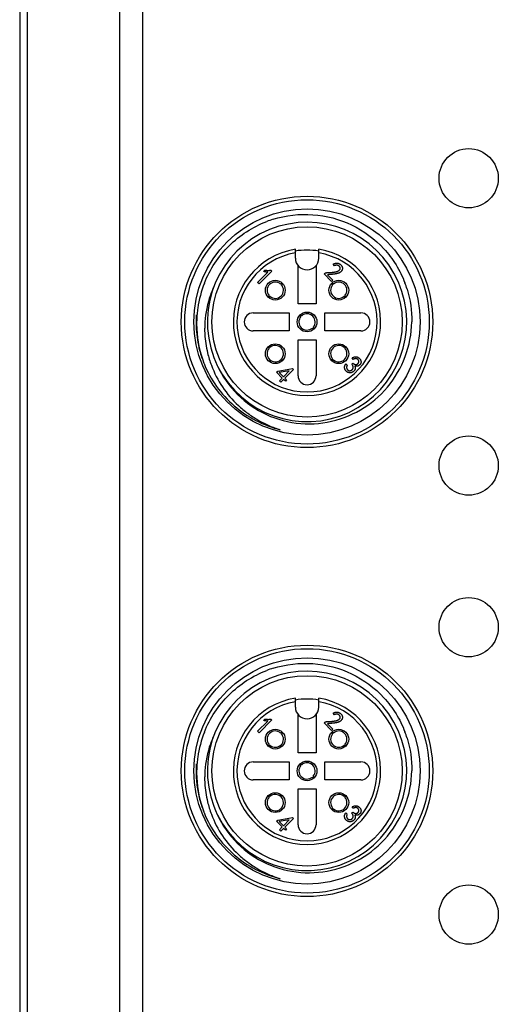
# Model space of a CAD drawing. Header units: inches. Extents: x 0 to 891, y 0 to 630.
# Tile 9 of 19: x 303 to 330, y 345 to 399. Entities that reach past the tile are written whole.
import ezdxf

# ---------------------------------------------------------------- set-up
doc = ezdxf.new("R2010")
doc.units = ezdxf.units.IN
doc.header["$MEASUREMENT"] = 0
doc.layers.add('Visible', color=7, linetype='Continuous')

msp = doc.modelspace()

# ---------------------------------------------------------------- linework, layer by layer
at = {"layer": 'Visible'}
for p, q in [((303.156, 427.086), (303.156, 238.086)), ((303.584, 238.086), (303.584, 427.086)), ((308.719, 427.086), (308.719, 238.086)), ((310.005, 238.086), (310.005, 427.086)), ((318.506, 386.136), (318.506, 386.634)), ((319.806, 386.136), (319.806, 386.634)), ((316.73, 385.395), (316.809, 385.474)), ((317.144, 385.47), (317.193, 385.42)), ((318.656, 383.586), (318.656, 385.72)), ((319.656, 385.72), (319.656, 383.586)), ((320.684, 385.716), (320.618, 385.807)), ((316.399, 384.791), (316.97, 385.362)), ((317.193, 385.42), (316.482, 384.709)), ((320.105, 385.261), (320.122, 385.277)), ((320.523, 384.843), (320.105, 385.261)), ((320.3, 385.215), (320.598, 384.918)), ((320.598, 384.918), (320.523, 384.843)), ((316.482, 384.709), (316.399, 384.791)), ((317.687, 384.695), (317.741, 384.745)), ((317.78, 384.706), (317.73, 384.653)), ((317.741, 384.745), (317.757, 384.76)), ((317.795, 384.722), (317.78, 384.706)), ((320.582, 384.653), (320.517, 384.722)), ((320.555, 384.76), (320.625, 384.695)), ((316.982, 383.985), (316.997, 384.001)), ((316.997, 384.001), (317.047, 384.055)), ((317.036, 383.962), (317.02, 383.947)), ((317.089, 384.012), (317.036, 383.962)), ((321.293, 383.947), (321.223, 384.012)), ((321.265, 384.055), (321.331, 383.985)), ((319.656, 383.586), (318.656, 383.586)), ((316.156, 383.086), (318.156, 383.086)), ((318.156, 383.086), (318.156, 382.086)), ((318.815, 382.885), (318.75, 382.955)), ((318.787, 382.992), (318.857, 382.927)), ((320.156, 382.086), (320.156, 383.086)), ((320.156, 383.086), (322.156, 383.086)), ((319.525, 382.179), (319.455, 382.244)), ((319.498, 382.287), (319.563, 382.217)), ((318.156, 382.086), (316.156, 382.086)), ((322.156, 382.086), (320.156, 382.086)), ((317.047, 381.117), (316.982, 381.187)), ((317.02, 381.225), (317.089, 381.16)), ((318.656, 379.586), (318.656, 381.586)), ((318.656, 381.586), (319.656, 381.586)), ((319.656, 381.586), (319.656, 379.586)), ((321.223, 381.16), (321.277, 381.21)), ((321.316, 381.171), (321.265, 381.117)), ((321.277, 381.21), (321.293, 381.225)), ((321.331, 381.187), (321.316, 381.171)), ((317.73, 380.519), (317.795, 380.449)), ((320.532, 380.465), (320.582, 380.519)), ((321.731, 380.503), (321.669, 380.59)), ((317.523, 379.851), (318.342, 379.999)), ((317.757, 380.411), (317.687, 380.476)), ((318.342, 379.999), (318.404, 379.937)), ((320.517, 380.449), (320.532, 380.465)), ((320.571, 380.426), (320.555, 380.411)), ((320.625, 380.476), (320.571, 380.426)), ((321.31, 380.247), (321.396, 380.184)), ((321.645, 380.242), (321.698, 380.296)), ((317.453, 379.78), (317.523, 379.851)), ((317.771, 379.462), (317.453, 379.78)), ((318.168, 379.859), (317.61, 379.764)), ((317.61, 379.764), (317.841, 379.532)), ((317.614, 379.305), (317.771, 379.462)), ((317.841, 379.532), (318.168, 379.859)), ((318.404, 379.937), (317.92, 379.454)), ((317.92, 379.454), (318.019, 379.354)), ((317.693, 379.226), (317.614, 379.305)), ((317.85, 379.383), (317.693, 379.226)), ((317.949, 379.284), (317.85, 379.383)), ((318.019, 379.354), (317.949, 379.284)), ((318.506, 361.136), (318.506, 361.634)), ((319.806, 361.136), (319.806, 361.634)), ((320.684, 360.716), (320.618, 360.807)), ((316.399, 359.791), (316.97, 360.362)), ((317.193, 360.42), (316.482, 359.709)), ((316.73, 360.395), (316.809, 360.474)), ((317.144, 360.47), (317.193, 360.42)), ((318.656, 358.586), (318.656, 360.72)), ((319.656, 360.72), (319.656, 358.586)), ((320.105, 360.261), (320.122, 360.277)), ((320.523, 359.843), (320.105, 360.261)), ((316.482, 359.709), (316.399, 359.791)), ((317.687, 359.695), (317.741, 359.745)), ((317.78, 359.706), (317.73, 359.653)), ((317.741, 359.745), (317.757, 359.76)), ((317.795, 359.722), (317.78, 359.706)), ((320.3, 360.215), (320.598, 359.918)), ((320.582, 359.653), (320.517, 359.722)), ((320.598, 359.918), (320.523, 359.843)), ((320.555, 359.76), (320.625, 359.695)), ((316.982, 358.985), (316.997, 359.001)), ((316.997, 359.001), (317.047, 359.055)), ((317.036, 358.962), (317.02, 358.947)), ((317.089, 359.012), (317.036, 358.962)), ((319.656, 358.586), (318.656, 358.586)), ((321.293, 358.947), (321.223, 359.012)), ((321.265, 359.055), (321.331, 358.985)), ((316.156, 358.086), (318.156, 358.086)), ((318.156, 358.086), (318.156, 357.086)), ((320.156, 357.086), (320.156, 358.086)), ((320.156, 358.086), (322.156, 358.086)), ((318.815, 357.885), (318.75, 357.955)), ((318.787, 357.992), (318.857, 357.927)), ((318.156, 357.086), (316.156, 357.086)), ((319.525, 357.179), (319.455, 357.244)), ((319.498, 357.287), (319.563, 357.217)), ((322.156, 357.086), (320.156, 357.086)), ((318.656, 354.586), (318.656, 356.586)), ((318.656, 356.586), (319.656, 356.586)), ((319.656, 356.586), (319.656, 354.586)), ((317.047, 356.117), (316.982, 356.187)), ((317.02, 356.225), (317.089, 356.16)), ((321.223, 356.16), (321.277, 356.21)), ((321.316, 356.171), (321.265, 356.117)), ((321.277, 356.21), (321.293, 356.225)), ((321.331, 356.187), (321.316, 356.171)), ((317.757, 355.411), (317.687, 355.476)), ((317.73, 355.519), (317.795, 355.449)), ((320.517, 355.449), (320.532, 355.465)), ((320.532, 355.465), (320.582, 355.519)), ((320.571, 355.426), (320.555, 355.411)), ((320.625, 355.476), (320.571, 355.426)), ((321.645, 355.242), (321.698, 355.296)), ((321.731, 355.503), (321.669, 355.59)), ((317.453, 354.78), (317.523, 354.851)), ((317.771, 354.462), (317.453, 354.78)), ((317.523, 354.851), (318.342, 354.999)), ((318.168, 354.859), (317.61, 354.764)), ((317.61, 354.764), (317.841, 354.532)), ((317.841, 354.532), (318.168, 354.859)), ((318.404, 354.937), (317.92, 354.454)), ((318.342, 354.999), (318.404, 354.937)), ((321.31, 355.247), (321.396, 355.184)), ((317.614, 354.305), (317.771, 354.462)), ((317.693, 354.226), (317.614, 354.305)), ((317.85, 354.383), (317.693, 354.226)), ((317.949, 354.284), (317.85, 354.383)), ((317.92, 354.454), (318.019, 354.354)), ((318.019, 354.354), (317.949, 354.284))]:
    msp.add_line(p, q, dxfattribs=at)
for centre, radius in [((328.156, 390.586), 1.65), ((319.156, 382.586), 7), ((319.156, 382.586), 6.805), ((319.156, 382.586), 6.3), ((319.156, 382.586), 5.3), ((317.388, 384.354), 0.55), ((320.924, 384.354), 0.55), ((319.156, 382.586), 0.55), ((317.388, 380.818), 0.55), ((320.924, 380.818), 0.55), ((328.156, 374.586), 1.65), ((328.156, 365.586), 1.65), ((319.156, 357.586), 7), ((319.156, 357.586), 6.805), ((319.156, 357.586), 6.3), ((319.156, 357.586), 5.3), ((317.388, 359.354), 0.55), ((320.924, 359.354), 0.55), ((319.156, 357.586), 0.55), ((317.388, 355.818), 0.55), ((320.924, 355.818), 0.55), ((328.156, 349.586), 1.65)]:
    msp.add_circle(centre, radius, dxfattribs=at)
for centre, radius, start, end in [((319.04, 382.616), 5.956, 107.3246, 110.9474), ((319.156, 382.586), 5.55, 206.2662, 200.826), ((319.156, 382.586), 4.1, 99.122, 80.878), ((319.156, 382.586), 4, 80.6427, 99.3573), ((319.156, 382.586), 3.9, 99.5941, 80.4059), ((319.156, 386.136), 0.65, 180, 0), ((319.196, 382.472), 6.188, 158.3989, 171.8391), ((317.388, 384.354), 0.454, 48.8022, 221.1978), ((317.388, 384.354), 0.454, 228.8022, 41.1978), ((320.924, 384.354), 0.454, 138.8022, 311.1978), ((320.924, 384.354), 0.454, 318.8022, 131.1978), ((319.092, 382.676), 5.895, 17.1313, 20.7396), ((319.192, 382.474), 6.184, 171.8501, 174.8539), ((319.298, 382.585), 6.324, 176.3943, 180.0225), ((319.136, 382.478), 6.128, 175.4083, 178.9955), ((319.172, 382.476), 6.164, 174.8551, 175.4114), ((316.156, 382.586), 0.5, 90, 270), ((319.156, 382.586), 0.454, 138.8022, 311.1978), ((319.156, 382.586), 0.454, 318.8022, 131.1978), ((322.156, 382.586), 0.5, 270, 90), ((319.302, 382.585), 6.327, 180.0231, 183.6473), ((319.184, 382.573), 6.209, 183.6037, 194.6057), ((319.112, 382.479), 6.104, 179.0004, 182.693), ((319.186, 382.491), 6.178, 182.7656, 200.7858), ((320.049, 382.144), 6.594, 176.1626, 179.1024), ((317.388, 380.818), 0.454, 138.8022, 311.1978), ((317.388, 380.818), 0.454, 318.8022, 131.1978), ((320.924, 380.818), 0.454, 48.8022, 221.1978), ((320.924, 380.818), 0.454, 228.8022, 41.1978), ((318.984, 382.529), 6.005, 194.6788, 198.4231), ((319.017, 382.539), 6.039, 198.4215, 201.7182), ((319.556, 382.307), 6.111, 193.6703, 197.0512), ((319.492, 382.287), 6.044, 197.0489, 200.4676), ((319.019, 382.54), 6.041, 201.718, 202.1175), ((319.062, 382.448), 6.047, 200.8261, 201.0857), ((319.156, 379.586), 0.5, 180, 0), ((319.156, 357.586), 5.55, 206.2662, 200.826), ((319.04, 357.616), 5.956, 107.3246, 110.9474), ((319.156, 357.586), 4.1, 99.122, 80.878), ((319.156, 357.586), 3.9, 99.5941, 80.4059), ((319.156, 357.586), 4, 80.6427, 99.3573), ((319.156, 361.136), 0.65, 180, 0), ((319.196, 357.472), 6.188, 158.3989, 171.8391), ((317.388, 359.354), 0.454, 48.8022, 221.1978), ((320.924, 359.354), 0.454, 318.8022, 131.1978), ((319.092, 357.676), 5.895, 17.1313, 20.7396), ((317.388, 359.354), 0.454, 228.8022, 41.1978), ((320.924, 359.354), 0.454, 138.8022, 311.1978), ((319.192, 357.474), 6.184, 171.8501, 174.8539), ((316.156, 357.586), 0.5, 90, 270), ((319.156, 357.586), 0.454, 318.8022, 131.1978), ((322.156, 357.586), 0.5, 270, 90), ((319.298, 357.585), 6.324, 176.3975, 180.0251), ((319.302, 357.585), 6.327, 180.0257, 183.6495), ((319.112, 357.479), 6.104, 179.0004, 182.693), ((319.136, 357.478), 6.128, 175.4083, 178.9955), ((319.172, 357.476), 6.164, 174.8551, 175.4114), ((320.049, 357.144), 6.594, 176.1626, 179.1024), ((319.156, 357.586), 0.454, 138.8022, 311.1978), ((319.247, 357.58), 6.273, 183.6358, 190.9136), ((319.186, 357.491), 6.178, 182.7656, 200.788), ((319.015, 357.537), 6.036, 190.928, 198.4062), ((319.556, 357.307), 6.111, 193.6703, 197.0512), ((317.388, 355.818), 0.454, 138.8022, 311.1978), ((317.388, 355.818), 0.454, 318.8022, 131.1978), ((320.924, 355.818), 0.454, 48.8022, 221.1978), ((320.924, 355.818), 0.454, 228.8022, 41.1978), ((319.017, 357.539), 6.039, 198.4222, 201.7214), ((319.019, 357.54), 6.041, 201.7212, 202.1175), ((319.062, 357.448), 6.047, 200.8283, 201.0857), ((319.492, 357.287), 6.044, 197.0489, 200.4676), ((319.156, 354.586), 0.5, 180, 0)]:
    msp.add_arc(centre, radius, start, end, dxfattribs=at)
for points, knots in [([(317.266, 388.302), (317.976, 388.524), (319.494, 388.7), (321.7, 388.118), (323.234, 386.98), (324.14, 385.788), (324.473, 385.112), (324.605, 384.763)], [0, 0, 0, 0, 0.249748, 0.499461, 0.74918, 0.874593, 1, 1, 1, 1]), ([(313.442, 384.75), (313.596, 385.138), (313.985, 385.885), (314.787, 386.858), (315.77, 387.648), (316.52, 388.03), (316.91, 388.179)], [0, 0, 0, 0, 0.250002, 0.499998, 0.750001, 1, 1, 1, 1]), ([(316.809, 385.474), (316.823, 385.471), (316.852, 385.466), (316.895, 385.461), (316.937, 385.457), (316.979, 385.456), (317.021, 385.456), (317.062, 385.459), (317.103, 385.463), (317.13, 385.467), (317.144, 385.47)], [0, 0, 0, 0, 0.130066, 0.258313, 0.384695, 0.509801, 0.633479, 0.75646, 0.878074, 1, 1, 1, 1]), ([(320.122, 385.277), (320.128, 385.282), (320.139, 385.291), (320.157, 385.303), (320.177, 385.312), (320.198, 385.32), (320.219, 385.326), (320.243, 385.33), (320.267, 385.332), (320.292, 385.331), (320.32, 385.33), (320.349, 385.331), (320.382, 385.332), (320.417, 385.334), (320.455, 385.336), (320.495, 385.34), (320.538, 385.344), (320.583, 385.35), (320.627, 385.355), (320.669, 385.362), (320.708, 385.368), (320.744, 385.374), (320.776, 385.382), (320.805, 385.389), (320.831, 385.397), (320.86, 385.407), (320.891, 385.422), (320.924, 385.441), (320.951, 385.462), (320.972, 385.485), (320.987, 385.51), (320.997, 385.537), (321.002, 385.565), (321.001, 385.594), (320.996, 385.622), (320.985, 385.649), (320.969, 385.673), (320.947, 385.694), (320.922, 385.711), (320.894, 385.726), (320.864, 385.736), (320.832, 385.743), (320.811, 385.745), (320.801, 385.745)], [0, 0, 0, 0, 0.016994, 0.033777, 0.050692, 0.06791, 0.085449, 0.103574, 0.12237, 0.142057, 0.1633, 0.186448, 0.211753, 0.239119, 0.268659, 0.300288, 0.333993, 0.369779, 0.405386, 0.438559, 0.469276, 0.497451, 0.523152, 0.546448, 0.567362, 0.585782, 0.618565, 0.647989, 0.674319, 0.698317, 0.720704, 0.742377, 0.764287, 0.786961, 0.809705, 0.831797, 0.853968, 0.877254, 0.901222, 0.925289, 0.950419, 0.976536, 1, 1, 1, 1]), ([(321.011, 385.786), (321.018, 385.78), (321.033, 385.768), (321.052, 385.749), (321.069, 385.729), (321.084, 385.71), (321.096, 385.688), (321.107, 385.665), (321.116, 385.64), (321.123, 385.612), (321.128, 385.582), (321.127, 385.551), (321.122, 385.519), (321.113, 385.485), (321.099, 385.452), (321.078, 385.419), (321.051, 385.388), (321.025, 385.364), (321, 385.345), (320.979, 385.332), (320.955, 385.32), (320.93, 385.308), (320.901, 385.298), (320.87, 385.288), (320.837, 385.279), (320.808, 385.272), (320.783, 385.267), (320.762, 385.263), (320.739, 385.259), (320.715, 385.256), (320.69, 385.252), (320.662, 385.249), (320.633, 385.245), (320.603, 385.242), (320.571, 385.238), (320.537, 385.235), (320.501, 385.232), (320.464, 385.228), (320.425, 385.225), (320.385, 385.222), (320.343, 385.219), (320.314, 385.216), (320.3, 385.215)], [0, 0, 0, 0, 0.023107, 0.044938, 0.065593, 0.085179, 0.104791, 0.125232, 0.146947, 0.170129, 0.194195, 0.219142, 0.245375, 0.273297, 0.302679, 0.33331, 0.366074, 0.401387, 0.420257, 0.440337, 0.461768, 0.484702, 0.509085, 0.535173, 0.562792, 0.592208, 0.60795, 0.624905, 0.643319, 0.662914, 0.683872, 0.706052, 0.729564, 0.754303, 0.780514, 0.808064, 0.836708, 0.866716, 0.898201, 0.930782, 0.964709, 1, 1, 1, 1]), ([(320.618, 385.807), (320.629, 385.812), (320.649, 385.821), (320.68, 385.833), (320.709, 385.843), (320.738, 385.851), (320.765, 385.857), (320.791, 385.86), (320.817, 385.862), (320.841, 385.861), (320.865, 385.858), (320.888, 385.853), (320.91, 385.846), (320.932, 385.838), (320.953, 385.828), (320.973, 385.815), (320.993, 385.802), (321.005, 385.791), (321.011, 385.786)], [0, 0, 0, 0, 0.082418, 0.16035, 0.234248, 0.304545, 0.370646, 0.433761, 0.494253, 0.551804, 0.607921, 0.663747, 0.718797, 0.773414, 0.828923, 0.884604, 0.941558, 1, 1, 1, 1]), ([(320.801, 385.745), (320.8, 385.745), (320.786, 385.745), (320.759, 385.742), (320.722, 385.732), (320.697, 385.721), (320.684, 385.716)], [0, 0, 0, 0, 0.037633, 0.337489, 0.656353, 1, 1, 1, 1]), ([(316.97, 385.362), (316.952, 385.362), (316.914, 385.363), (316.855, 385.37), (316.793, 385.38), (316.752, 385.39), (316.73, 385.395)], [0, 0, 0, 0, 0.227982, 0.469826, 0.72714, 1, 1, 1, 1]), ([(313.966, 384.553), (313.896, 384.398), (313.641, 383.769), (313.503, 383.093), (313.469, 382.586)], [0, 0, 0, 0, 0.250484, 1, 1, 1, 1]), ([(313.455, 382.248), (313.454, 382.131), (313.461, 381.666), (313.535, 381.202), (313.618, 380.863)], [0, 0, 0, 0, 0.250073, 1, 1, 1, 1]), ([(313.969, 380.613), (314.191, 379.997), (314.862, 378.834), (316.403, 377.55), (318.295, 376.879), (320.301, 376.892), (322.182, 377.591), (323.717, 378.881), (324.725, 380.613), (324.976, 381.93), (324.986, 382.586)], [0, 0, 0, 0, 0.124978, 0.249953, 0.374948, 0.499938, 0.62495, 0.749954, 0.874981, 1, 1, 1, 1]), ([(321.669, 380.59), (321.686, 380.597), (321.717, 380.612), (321.766, 380.629), (321.814, 380.641), (321.854, 380.646), (321.885, 380.647), (321.908, 380.644), (321.93, 380.641), (321.952, 380.634), (321.974, 380.625), (321.996, 380.614), (322.017, 380.601), (322.038, 380.586), (322.057, 380.569), (322.075, 380.552), (322.092, 380.534), (322.107, 380.516), (322.12, 380.497), (322.131, 380.477), (322.141, 380.457), (322.149, 380.437), (322.155, 380.416), (322.16, 380.396), (322.162, 380.375), (322.163, 380.355), (322.161, 380.335), (322.158, 380.315), (322.152, 380.295), (322.145, 380.275), (322.136, 380.256), (322.125, 380.238), (322.113, 380.22), (322.1, 380.204), (322.084, 380.188), (322.067, 380.174), (322.049, 380.16), (322.033, 380.149), (322.022, 380.143), (322.019, 380.141)], [0, 0, 0, 0, 0.057907, 0.112838, 0.165282, 0.215903, 0.240697, 0.265251, 0.289597, 0.314537, 0.339596, 0.365441, 0.392136, 0.419848, 0.447805, 0.474514, 0.500542, 0.525977, 0.550523, 0.574511, 0.598375, 0.621879, 0.645041, 0.667389, 0.689362, 0.711042, 0.732623, 0.754269, 0.776529, 0.798971, 0.821663, 0.844246, 0.867151, 0.889999, 0.913449, 0.937186, 0.961811, 0.987221, 1, 1, 1, 1]), ([(321.698, 380.296), (321.706, 380.29), (321.721, 380.278), (321.744, 380.262), (321.766, 380.248), (321.788, 380.237), (321.809, 380.228), (321.83, 380.221), (321.85, 380.217), (321.87, 380.215), (321.889, 380.216), (321.907, 380.218), (321.925, 380.223), (321.942, 380.23), (321.958, 380.239), (321.974, 380.249), (321.988, 380.263), (322.002, 380.277), (322.015, 380.293), (322.025, 380.31), (322.033, 380.327), (322.039, 380.344), (322.042, 380.363), (322.042, 380.381), (322.04, 380.4), (322.036, 380.418), (322.029, 380.437), (322.021, 380.454), (322.011, 380.47), (321.999, 380.484), (321.986, 380.498), (321.975, 380.507), (321.969, 380.511), (321.969, 380.511)], [0, 0, 0, 0, 0.048792, 0.094448, 0.137349, 0.177064, 0.214507, 0.249947, 0.283108, 0.314994, 0.345769, 0.375838, 0.405324, 0.434958, 0.465182, 0.496125, 0.528386, 0.561999, 0.595829, 0.627488, 0.658043, 0.687947, 0.717309, 0.747085, 0.777525, 0.809135, 0.841255, 0.872475, 0.90294, 0.933215, 0.963993, 0.995323, 1, 1, 1, 1]), ([(321.969, 380.511), (321.964, 380.514), (321.953, 380.521), (321.936, 380.53), (321.916, 380.538), (321.894, 380.542), (321.871, 380.543), (321.846, 380.541), (321.819, 380.536), (321.791, 380.528), (321.762, 380.517), (321.742, 380.508), (321.731, 380.503)], [0, 0, 0, 0, 0.067268, 0.149866, 0.234609, 0.3224, 0.414838, 0.513522, 0.621223, 0.737395, 0.863151, 1, 1, 1, 1]), ([(313.42, 380.272), (313.603, 379.822), (314.073, 378.96), (315.063, 377.872), (316.279, 377.046), (317.197, 376.698), (317.669, 376.582)], [0, 0, 0, 0, 0.249987, 0.499976, 0.749984, 1, 1, 1, 1]), ([(313.829, 380.174), (313.988, 379.75), (314.403, 378.934), (315.148, 378.068), (315.849, 377.491), (316.419, 377.117), (317.025, 376.804), (317.453, 376.65), (317.669, 376.582)], [0, 0, 0, 0, 0.249695, 0.499492, 0.624623, 0.749753, 0.874836, 1, 1, 1, 1]), ([(321.265, 379.95), (321.264, 379.953), (321.26, 379.963), (321.254, 379.982), (321.249, 380.008), (321.245, 380.033), (321.244, 380.06), (321.245, 380.086), (321.249, 380.113), (321.256, 380.14), (321.265, 380.167), (321.278, 380.193), (321.292, 380.22), (321.304, 380.238), (321.31, 380.247)], [0, 0, 0, 0, 0.02681, 0.108785, 0.190524, 0.274482, 0.358685, 0.443401, 0.529436, 0.616852, 0.706859, 0.800754, 0.89813, 1, 1, 1, 1]), ([(321.818, 380.127), (321.823, 380.113), (321.833, 380.086), (321.84, 380.045), (321.84, 380.004), (321.835, 379.97), (321.827, 379.943), (321.819, 379.923), (321.809, 379.904), (321.796, 379.885), (321.781, 379.866), (321.764, 379.848), (321.745, 379.829), (321.723, 379.812), (321.7, 379.796), (321.677, 379.782), (321.652, 379.771), (321.627, 379.762), (321.601, 379.756), (321.575, 379.753), (321.548, 379.752), (321.52, 379.754), (321.493, 379.758), (321.467, 379.764), (321.442, 379.773), (321.417, 379.783), (321.394, 379.796), (321.373, 379.811), (321.352, 379.828), (321.332, 379.847), (321.314, 379.867), (321.298, 379.889), (321.284, 379.911), (321.273, 379.932), (321.268, 379.945), (321.265, 379.95)], [0, 0, 0, 0, 0.047553, 0.093096, 0.137839, 0.18275, 0.205647, 0.229104, 0.253187, 0.278192, 0.304303, 0.331913, 0.360949, 0.391789, 0.422683, 0.452747, 0.482174, 0.511005, 0.540178, 0.569156, 0.598776, 0.62912, 0.659568, 0.689146, 0.7184, 0.747245, 0.775933, 0.804997, 0.834418, 0.864631, 0.894664, 0.923998, 0.95274, 0.980951, 1, 1, 1, 1]), ([(321.396, 380.184), (321.391, 380.173), (321.379, 380.15), (321.368, 380.114), (321.362, 380.078), (321.36, 380.048), (321.362, 380.024), (321.366, 380.007), (321.37, 379.99), (321.377, 379.974), (321.385, 379.958), (321.396, 379.943), (321.408, 379.929), (321.421, 379.915), (321.436, 379.903), (321.451, 379.893), (321.467, 379.884), (321.484, 379.877), (321.501, 379.873), (321.519, 379.871), (321.537, 379.87), (321.556, 379.872), (321.574, 379.875), (321.592, 379.88), (321.61, 379.887), (321.626, 379.895), (321.642, 379.904), (321.657, 379.916), (321.671, 379.928), (321.684, 379.942), (321.696, 379.957), (321.704, 379.97), (321.708, 379.978), (321.71, 379.98)], [0, 0, 0, 0, 0.061218, 0.12024, 0.177429, 0.234528, 0.262672, 0.290174, 0.317568, 0.344865, 0.372763, 0.401261, 0.430447, 0.460874, 0.491422, 0.520654, 0.549207, 0.577218, 0.605125, 0.633226, 0.662001, 0.691852, 0.721819, 0.751373, 0.780287, 0.809152, 0.838006, 0.867351, 0.897142, 0.927926, 0.958543, 0.987576, 1, 1, 1, 1]), ([(321.71, 379.98), (321.711, 379.983), (321.715, 379.991), (321.721, 380.005), (321.725, 380.022), (321.728, 380.038), (321.729, 380.056), (321.727, 380.073), (321.724, 380.091), (321.719, 380.11), (321.712, 380.13), (321.703, 380.151), (321.691, 380.173), (321.678, 380.195), (321.662, 380.219), (321.651, 380.234), (321.645, 380.242)], [0, 0, 0, 0, 0.035166, 0.095119, 0.155409, 0.214377, 0.27377, 0.334856, 0.39883, 0.466902, 0.540976, 0.620432, 0.705077, 0.797115, 0.89511, 1, 1, 1, 1]), ([(322.019, 380.141), (322.015, 380.14), (322.004, 380.134), (321.985, 380.127), (321.961, 380.121), (321.935, 380.117), (321.908, 380.115), (321.879, 380.117), (321.849, 380.12), (321.829, 380.124), (321.818, 380.127)], [0, 0, 0, 0, 0.059067, 0.178104, 0.300625, 0.426624, 0.558866, 0.697781, 0.844292, 1, 1, 1, 1]), ([(317.266, 363.302), (317.976, 363.524), (319.494, 363.7), (321.7, 363.118), (323.234, 361.98), (324.14, 360.788), (324.473, 360.112), (324.605, 359.763)], [0, 0, 0, 0, 0.249748, 0.499461, 0.74918, 0.874593, 1, 1, 1, 1]), ([(313.442, 359.75), (313.596, 360.138), (313.985, 360.885), (314.787, 361.858), (315.77, 362.648), (316.52, 363.03), (316.91, 363.179)], [0, 0, 0, 0, 0.250002, 0.499998, 0.750001, 1, 1, 1, 1]), ([(321.011, 360.786), (321.018, 360.78), (321.033, 360.768), (321.052, 360.749), (321.069, 360.729), (321.084, 360.71), (321.096, 360.688), (321.107, 360.665), (321.116, 360.64), (321.123, 360.612), (321.128, 360.582), (321.127, 360.551), (321.122, 360.519), (321.113, 360.485), (321.099, 360.452), (321.078, 360.419), (321.051, 360.388), (321.025, 360.364), (321, 360.345), (320.979, 360.332), (320.955, 360.32), (320.93, 360.308), (320.901, 360.298), (320.87, 360.288), (320.837, 360.279), (320.808, 360.272), (320.783, 360.267), (320.762, 360.263), (320.739, 360.259), (320.715, 360.256), (320.69, 360.252), (320.662, 360.249), (320.633, 360.245), (320.603, 360.242), (320.571, 360.238), (320.537, 360.235), (320.501, 360.232), (320.464, 360.228), (320.425, 360.225), (320.385, 360.222), (320.343, 360.219), (320.314, 360.216), (320.3, 360.215)], [0, 0, 0, 0, 0.023107, 0.044938, 0.065593, 0.085179, 0.104791, 0.125232, 0.146947, 0.170129, 0.194195, 0.219142, 0.245375, 0.273297, 0.302679, 0.33331, 0.366074, 0.401387, 0.420257, 0.440337, 0.461768, 0.484702, 0.509085, 0.535173, 0.562792, 0.592208, 0.60795, 0.624905, 0.643319, 0.662914, 0.683872, 0.706052, 0.729564, 0.754303, 0.780514, 0.808064, 0.836708, 0.866716, 0.898201, 0.930782, 0.964709, 1, 1, 1, 1]), ([(320.618, 360.807), (320.629, 360.812), (320.649, 360.821), (320.68, 360.833), (320.709, 360.843), (320.738, 360.851), (320.765, 360.857), (320.791, 360.86), (320.817, 360.862), (320.841, 360.861), (320.865, 360.858), (320.888, 360.853), (320.91, 360.846), (320.932, 360.838), (320.953, 360.828), (320.973, 360.815), (320.993, 360.802), (321.005, 360.791), (321.011, 360.786)], [0, 0, 0, 0, 0.082418, 0.16035, 0.234248, 0.304545, 0.370646, 0.433761, 0.494253, 0.551804, 0.607921, 0.663747, 0.718797, 0.773414, 0.828923, 0.884604, 0.941558, 1, 1, 1, 1]), ([(316.97, 360.362), (316.952, 360.362), (316.914, 360.363), (316.855, 360.37), (316.793, 360.38), (316.752, 360.39), (316.73, 360.395)], [0, 0, 0, 0, 0.227982, 0.469826, 0.72714, 1, 1, 1, 1]), ([(316.809, 360.474), (316.823, 360.471), (316.852, 360.466), (316.895, 360.461), (316.937, 360.457), (316.979, 360.456), (317.021, 360.456), (317.062, 360.459), (317.103, 360.463), (317.13, 360.467), (317.144, 360.47)], [0, 0, 0, 0, 0.130066, 0.258313, 0.384695, 0.509801, 0.633479, 0.75646, 0.878074, 1, 1, 1, 1]), ([(320.122, 360.277), (320.128, 360.282), (320.139, 360.291), (320.157, 360.303), (320.177, 360.312), (320.198, 360.32), (320.219, 360.326), (320.243, 360.33), (320.267, 360.332), (320.292, 360.331), (320.32, 360.33), (320.349, 360.331), (320.382, 360.332), (320.417, 360.334), (320.455, 360.336), (320.495, 360.34), (320.538, 360.344), (320.583, 360.35), (320.627, 360.355), (320.669, 360.362), (320.708, 360.368), (320.744, 360.374), (320.776, 360.382), (320.805, 360.389), (320.831, 360.397), (320.86, 360.407), (320.891, 360.422), (320.924, 360.441), (320.951, 360.462), (320.972, 360.485), (320.987, 360.51), (320.997, 360.537), (321.002, 360.565), (321.001, 360.594), (320.996, 360.622), (320.985, 360.649), (320.969, 360.673), (320.947, 360.694), (320.922, 360.711), (320.894, 360.726), (320.864, 360.736), (320.832, 360.743), (320.811, 360.745), (320.801, 360.745)], [0, 0, 0, 0, 0.016994, 0.033777, 0.050692, 0.06791, 0.085449, 0.103574, 0.12237, 0.142057, 0.1633, 0.186448, 0.211753, 0.239119, 0.268659, 0.300288, 0.333993, 0.369779, 0.405386, 0.438559, 0.469276, 0.497451, 0.523152, 0.546448, 0.567362, 0.585782, 0.618565, 0.647989, 0.674319, 0.698317, 0.720704, 0.742377, 0.764287, 0.786961, 0.809705, 0.831797, 0.853968, 0.877254, 0.901222, 0.925289, 0.950419, 0.976536, 1, 1, 1, 1]), ([(320.801, 360.745), (320.8, 360.745), (320.786, 360.745), (320.759, 360.742), (320.722, 360.732), (320.697, 360.721), (320.684, 360.716)], [0, 0, 0, 0, 0.037633, 0.337489, 0.656353, 1, 1, 1, 1]), ([(313.966, 359.553), (313.896, 359.398), (313.641, 358.769), (313.503, 358.093), (313.469, 357.586)], [0, 0, 0, 0, 0.250484, 1, 1, 1, 1]), ([(313.969, 355.613), (314.191, 354.997), (314.862, 353.834), (316.403, 352.55), (318.295, 351.879), (320.301, 351.892), (322.182, 352.591), (323.717, 353.881), (324.725, 355.613), (324.976, 356.93), (324.986, 357.586)], [0, 0, 0, 0, 0.124978, 0.249953, 0.374948, 0.499938, 0.62495, 0.749954, 0.874981, 1, 1, 1, 1]), ([(313.455, 357.248), (313.454, 357.131), (313.461, 356.666), (313.535, 356.202), (313.618, 355.863)], [0, 0, 0, 0, 0.250073, 1, 1, 1, 1]), ([(321.669, 355.59), (321.686, 355.597), (321.717, 355.612), (321.766, 355.629), (321.814, 355.641), (321.854, 355.646), (321.885, 355.647), (321.908, 355.644), (321.93, 355.641), (321.952, 355.634), (321.974, 355.625), (321.996, 355.614), (322.017, 355.601), (322.038, 355.586), (322.057, 355.569), (322.075, 355.552), (322.092, 355.534), (322.107, 355.516), (322.12, 355.497), (322.131, 355.477), (322.141, 355.457), (322.149, 355.437), (322.155, 355.416), (322.16, 355.396), (322.162, 355.375), (322.163, 355.355), (322.161, 355.335), (322.158, 355.315), (322.152, 355.295), (322.145, 355.275), (322.136, 355.256), (322.125, 355.238), (322.113, 355.22), (322.1, 355.204), (322.084, 355.188), (322.067, 355.174), (322.049, 355.16), (322.033, 355.149), (322.022, 355.143), (322.019, 355.141)], [0, 0, 0, 0, 0.057907, 0.112838, 0.165282, 0.215903, 0.240697, 0.265251, 0.289597, 0.314537, 0.339596, 0.365441, 0.392136, 0.419848, 0.447805, 0.474514, 0.500542, 0.525977, 0.550523, 0.574511, 0.598375, 0.621879, 0.645041, 0.667389, 0.689362, 0.711042, 0.732623, 0.754269, 0.776529, 0.798971, 0.821663, 0.844246, 0.867151, 0.889999, 0.913449, 0.937186, 0.961811, 0.987221, 1, 1, 1, 1]), ([(321.698, 355.296), (321.706, 355.29), (321.721, 355.278), (321.744, 355.262), (321.766, 355.248), (321.788, 355.237), (321.809, 355.228), (321.83, 355.221), (321.85, 355.217), (321.87, 355.215), (321.889, 355.216), (321.907, 355.218), (321.925, 355.223), (321.942, 355.23), (321.958, 355.239), (321.974, 355.249), (321.988, 355.263), (322.002, 355.277), (322.015, 355.293), (322.025, 355.31), (322.033, 355.327), (322.039, 355.344), (322.042, 355.363), (322.042, 355.381), (322.04, 355.4), (322.036, 355.418), (322.029, 355.437), (322.021, 355.454), (322.011, 355.47), (321.999, 355.484), (321.986, 355.498), (321.975, 355.507), (321.969, 355.511), (321.969, 355.511)], [0, 0, 0, 0, 0.048792, 0.094448, 0.137349, 0.177064, 0.214507, 0.249947, 0.283108, 0.314994, 0.345769, 0.375838, 0.405324, 0.434958, 0.465182, 0.496125, 0.528386, 0.561999, 0.595829, 0.627488, 0.658043, 0.687947, 0.717309, 0.747085, 0.777525, 0.809135, 0.841255, 0.872475, 0.90294, 0.933215, 0.963993, 0.995323, 1, 1, 1, 1]), ([(321.969, 355.511), (321.964, 355.514), (321.953, 355.521), (321.936, 355.53), (321.916, 355.538), (321.894, 355.542), (321.871, 355.543), (321.846, 355.541), (321.819, 355.536), (321.791, 355.528), (321.762, 355.517), (321.742, 355.508), (321.731, 355.503)], [0, 0, 0, 0, 0.067268, 0.149866, 0.234609, 0.3224, 0.414838, 0.513522, 0.621223, 0.737395, 0.863151, 1, 1, 1, 1]), ([(313.42, 355.272), (313.603, 354.822), (314.073, 353.96), (315.063, 352.872), (316.279, 352.046), (317.197, 351.698), (317.669, 351.582)], [0, 0, 0, 0, 0.249987, 0.499976, 0.749984, 1, 1, 1, 1]), ([(313.829, 355.174), (313.988, 354.75), (314.403, 353.934), (315.148, 353.068), (315.849, 352.491), (316.419, 352.117), (317.025, 351.804), (317.453, 351.65), (317.669, 351.582)], [0, 0, 0, 0, 0.249695, 0.499492, 0.624623, 0.749753, 0.874836, 1, 1, 1, 1]), ([(321.265, 354.95), (321.264, 354.953), (321.26, 354.963), (321.254, 354.982), (321.249, 355.008), (321.245, 355.033), (321.244, 355.06), (321.245, 355.086), (321.249, 355.113), (321.256, 355.14), (321.265, 355.167), (321.278, 355.193), (321.292, 355.22), (321.304, 355.238), (321.31, 355.247)], [0, 0, 0, 0, 0.02681, 0.108785, 0.190524, 0.274482, 0.358685, 0.443401, 0.529436, 0.616852, 0.706859, 0.800754, 0.89813, 1, 1, 1, 1]), ([(321.818, 355.127), (321.823, 355.113), (321.833, 355.086), (321.84, 355.045), (321.84, 355.004), (321.835, 354.97), (321.827, 354.943), (321.819, 354.923), (321.809, 354.904), (321.796, 354.885), (321.781, 354.866), (321.764, 354.848), (321.745, 354.829), (321.723, 354.812), (321.7, 354.796), (321.677, 354.782), (321.652, 354.771), (321.627, 354.762), (321.601, 354.756), (321.575, 354.753), (321.548, 354.752), (321.52, 354.754), (321.493, 354.758), (321.467, 354.764), (321.442, 354.773), (321.417, 354.783), (321.394, 354.796), (321.373, 354.811), (321.352, 354.828), (321.332, 354.847), (321.314, 354.867), (321.298, 354.889), (321.284, 354.911), (321.273, 354.932), (321.268, 354.945), (321.265, 354.95)], [0, 0, 0, 0, 0.047553, 0.093096, 0.137839, 0.18275, 0.205647, 0.229104, 0.253187, 0.278192, 0.304303, 0.331913, 0.360949, 0.391789, 0.422683, 0.452747, 0.482174, 0.511005, 0.540178, 0.569156, 0.598776, 0.62912, 0.659568, 0.689146, 0.7184, 0.747245, 0.775933, 0.804997, 0.834418, 0.864631, 0.894664, 0.923998, 0.95274, 0.980951, 1, 1, 1, 1]), ([(321.396, 355.184), (321.391, 355.173), (321.379, 355.15), (321.368, 355.114), (321.362, 355.078), (321.36, 355.048), (321.362, 355.024), (321.366, 355.007), (321.37, 354.99), (321.377, 354.974), (321.385, 354.958), (321.396, 354.943), (321.408, 354.929), (321.421, 354.915), (321.436, 354.903), (321.451, 354.893), (321.467, 354.884), (321.484, 354.877), (321.501, 354.873), (321.519, 354.871), (321.537, 354.87), (321.556, 354.872), (321.574, 354.875), (321.592, 354.88), (321.61, 354.887), (321.626, 354.895), (321.642, 354.904), (321.657, 354.916), (321.671, 354.928), (321.684, 354.942), (321.696, 354.957), (321.704, 354.97), (321.708, 354.978), (321.71, 354.98)], [0, 0, 0, 0, 0.061218, 0.12024, 0.177429, 0.234528, 0.262672, 0.290174, 0.317568, 0.344865, 0.372763, 0.401261, 0.430447, 0.460874, 0.491422, 0.520654, 0.549207, 0.577218, 0.605125, 0.633226, 0.662001, 0.691852, 0.721819, 0.751373, 0.780287, 0.809152, 0.838006, 0.867351, 0.897142, 0.927926, 0.958543, 0.987576, 1, 1, 1, 1]), ([(321.71, 354.98), (321.711, 354.983), (321.715, 354.991), (321.721, 355.005), (321.725, 355.022), (321.728, 355.038), (321.729, 355.056), (321.727, 355.073), (321.724, 355.091), (321.719, 355.11), (321.712, 355.13), (321.703, 355.151), (321.691, 355.173), (321.678, 355.195), (321.662, 355.219), (321.651, 355.234), (321.645, 355.242)], [0, 0, 0, 0, 0.035166, 0.095119, 0.155409, 0.214377, 0.27377, 0.334856, 0.39883, 0.466902, 0.540976, 0.620432, 0.705077, 0.797115, 0.89511, 1, 1, 1, 1]), ([(322.019, 355.141), (322.015, 355.14), (322.004, 355.134), (321.985, 355.127), (321.961, 355.121), (321.935, 355.117), (321.908, 355.115), (321.879, 355.117), (321.849, 355.12), (321.829, 355.124), (321.818, 355.127)], [0, 0, 0, 0, 0.059067, 0.178104, 0.300625, 0.426624, 0.558866, 0.697781, 0.844292, 1, 1, 1, 1])]:
    msp.add_open_spline(points, degree=3, knots=knots, dxfattribs=at)
for points in [[(324.726, 384.412), (324.907, 383.824), (324.996, 383.201), (324.986, 382.586)], [(324.726, 359.412), (324.907, 358.824), (324.996, 358.201), (324.986, 357.586)]]:
    msp.add_open_spline(points, degree=3, dxfattribs=at)

doc.saveas('drawing.dxf')
